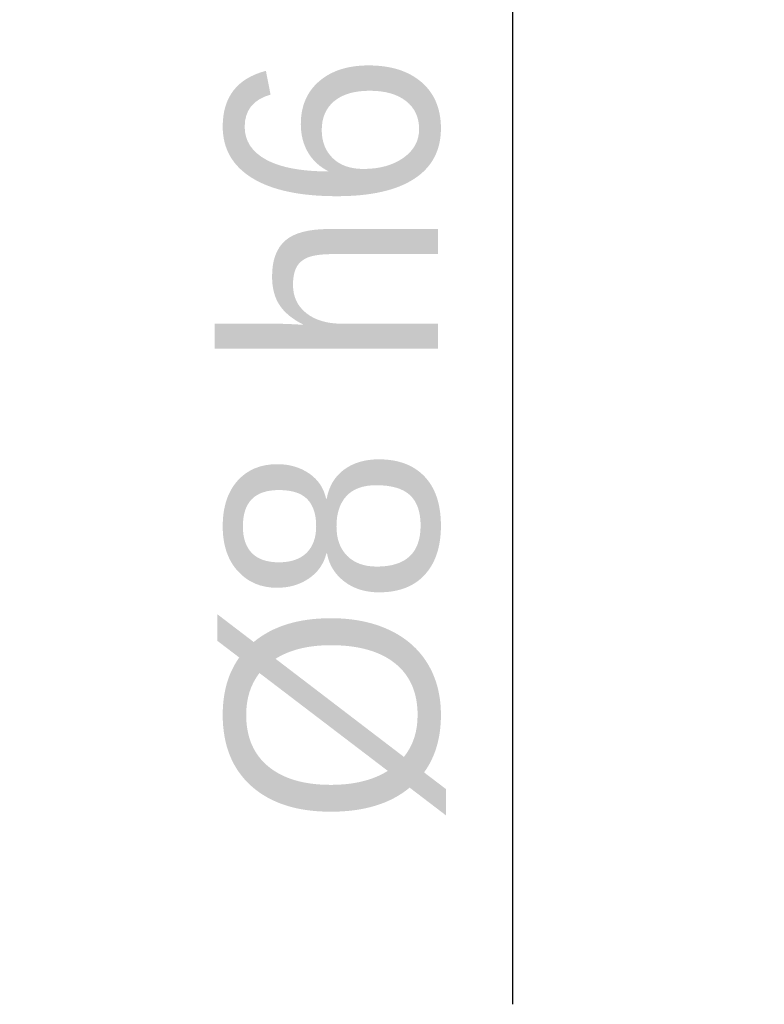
# Model space of a CAD drawing. Header units: millimetres. Extents: x -3 to 417, y 633 to 930.
# Tile 4 of 9: x 183 to 193, y 830 to 844. Entities that reach past the tile are written whole.
import ezdxf

# ---------------------------------------------------------------- set-up
doc = ezdxf.new("R2010")
doc.units = ezdxf.units.MM
doc.dimstyles.get("Standard").update_dxf_attribs({"dimtxt": 3, "dimasz": 3, "dimexe": 0.5, "dimexo": 0.5, "dimgap": 1, "dimtad": 1, "dimzin": 4, "dimdsep": 46, "dimtxsty": 'Standard', "dimcen": 1, "dimclrd": 3, "dimclre": 3, "dimclrt": 3, "dimadec": 0, "dimazin": 0, "dimtp": 0.01, "dimtm": 0.01, "dimtfac": 1, "dimtofl": 0, "dimtmove": 0, "dimatfit": 0, "dimfxl": 0, "dimtolj": 1, "dimtzin": 4, "dimarcsym": 0})

# ---------------------------------------------------------------- blocks, each defined once
blk = doc.blocks.new('*D4')
at = {"color": 3, "lineweight": -2}
for p, q in [((189.476, 862.729), (189.476, 865.729)), ((192.537, 859.729), (188.976, 859.729)), ((192.537, 851.729), (188.976, 851.729)), ((189.476, 848.729), (189.476, 829.729))]:
    blk.add_line(p, q, dxfattribs=at)
at = {"color": 3}
for points in [[(188.976, 862.729), (189.976, 862.729), (189.476, 859.729)], [(188.976, 848.729), (189.976, 848.729), (189.476, 851.729)]]:
    blk.add_solid(points, dxfattribs=at)
at = {"layer": 'Defpoints', "color": 0}
for p in [(189.476, 859.729), (193.037, 859.729), (193.037, 851.729)]:
    blk.add_point(p, dxfattribs=at)
at = {"color": 3, "insert": (186.976, 837.729), "char_height": 3, "attachment_point": 5, "rotation": 90}
blk.add_mtext('\\A1;%%C8 h6', dxfattribs=at)

msp = doc.modelspace()

# ---------------------------------------------------------------- dimensions: what is measured, and where the dimension line sits
dim = msp.add_linear_dim(base=(189.476, 859.729), p1=(193.037, 851.729), p2=(193.037, 859.729), angle=90, text='%%C8 h6', dimstyle='Standard')
dim.commit()
dim.dimension.update_dxf_attribs({"geometry": '*D4', "text_midpoint": (189.476, 837.729), "dimtype": 160})

doc.saveas('drawing.dxf')
